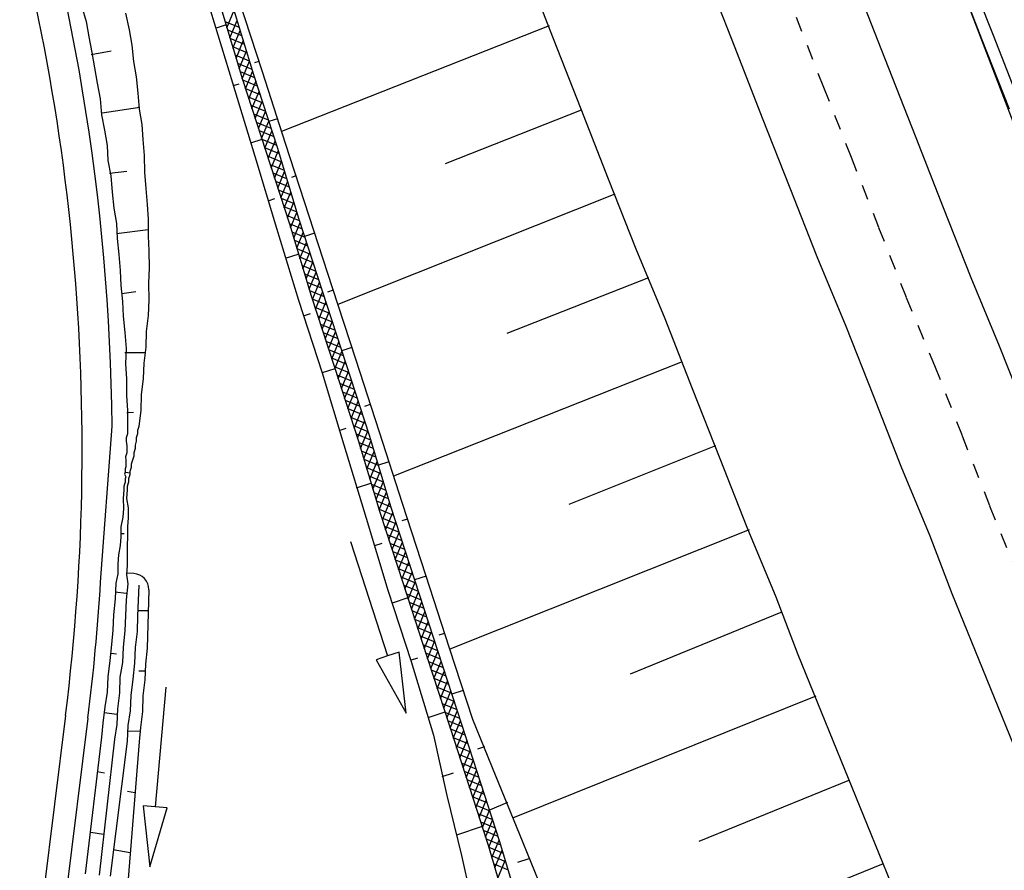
# Model space of a CAD drawing. Extents: x 447882 to 448688, y 437766 to 439043.
# Tile 52 of 121: x 448197 to 448230, y 438380 to 438409. Entities that reach past the tile are written whole.
import ezdxf

# ---------------------------------------------------------------- set-up
doc = ezdxf.new("R2010")
doc.units = 0
doc.header["$LTSCALE"] = 2
doc.header["$MEASUREMENT"] = 0
doc.linetypes.add('ACAD_ISO10W100W', pattern=[0.5, 0.25, -0.25])
doc.linetypes.add('AUSGEZOGEN', pattern=[0])
doc.layers.get('0').update_dxf_attribs({"linetype": 'AUSGEZOGEN'})
for name, color, linetype in [('211-GRENZL-BAB', 7, 'AUSGEZOGEN'), ('DB-Bahnachse', 7, 'CONTINUOUS'), ('DB-Boeschungen', 15, 'CONTINUOUS'), ('DB-Gleisachsen', 7, 'CONTINUOUS'), ('DB-GRABEN', 15, 'AUSGEZOGEN'), ('DB-Kabelanalagen', 15, 'CONTINUOUS'), ('DB-Wegboeschungen', 15, 'CONTINUOUS'), ('DB-Wege', 15, 'CONTINUOUS'), ('FBRTOP', 250, 'AUSGEZOGEN'), ('PFEILTOP', 200, 'AUSGEZOGEN'), ('SCHLITZRINNE', 200, 'AUSGEZOGEN')]:
    doc.layers.add(name, color=color, linetype=linetype)

# ---------------------------------------------------------------- blocks, each defined once
blk = doc.blocks.new('*X270')
at = {"color": 0, "linetype": 'ByBlock'}
for p, q in [((-160888, -214904), (-161333, -214459)), ((-161107, -214882), (-160742, -214518)), ((-160534, -214940), (-160980, -214494)), ((-160818, -214911), (-160453, -214547)), ((-160180, -214975), (-160626, -214530)), ((-160529, -214940), (-160164, -214576)), ((-159826, -215011), (-160272, -214565)), ((-160239, -214969), (-159875, -214605)), ((-159950, -214998), (-159586, -214634)), ((-159473, -215046), (-159918, -214601)), ((-159661, -215028), (-159297, -214663)), ((-159119, -215082), (-159565, -214636)), ((-159372, -215057), (-159006, -214690)), ((-158772, -215110), (-159211, -214672)), ((-159082, -215085), (-158711, -214714)), ((-158427, -215138), (-158863, -214702)), ((-158788, -215109), (-158416, -214738)), ((-158081, -215166), (-158517, -214729)), ((-158493, -215133), (-158122, -214761)), ((-158199, -215156), (-157827, -214785)), ((-157735, -215194), (-158171, -214757)), ((-157904, -215180), (-157533, -214808)), ((-157389, -215221), (-157825, -214785)), ((-157610, -215204), (-157238, -214832)), ((-157043, -215249), (-157479, -214813)), ((-157315, -215227), (-156944, -214856)), ((-156697, -215277), (-157133, -214841)), ((-157021, -215251), (-156649, -214879)), ((-156351, -215305), (-156787, -214868)), ((-156726, -215275), (-156359, -214907)), ((-156005, -215332), (-156438, -214899)), ((-156432, -215298), (-156069, -214936)), ((-156137, -215322), (-155780, -214965)), ((-155659, -215360), (-156084, -214935)), ((-155842, -215345), (-155491, -214994)), ((-155313, -215388), (-155731, -214970)), ((-155548, -215369), (-155202, -215023)), ((-154967, -215416), (-155377, -215006)), ((-155253, -215393), (-154913, -215052)), ((-154621, -215444), (-155023, -215041)), ((-154959, -215416), (-154624, -215081)), ((-154275, -215471), (-154669, -215077)), ((-154664, -215440), (-154335, -215110)), ((-154370, -215464), (-154045, -215139)), ((-153926, -215502), (-154316, -215112)), ((-154075, -215487), (-153750, -215162)), ((-153572, -215538), (-153965, -215145)), ((-153786, -215516), (-153456, -215186)), ((-153218, -215573), (-153619, -215173)), ((-153497, -215545), (-153161, -215210)), ((-152865, -215609), (-153273, -215201)), ((-153207, -215574), (-152866, -215233)), ((-152511, -215644), (-152927, -215228)), ((-152918, -215603), (-152572, -215257)), ((-152629, -215632), (-152277, -215281)), ((-152157, -215680), (-152581, -215256)), ((-152340, -215661), (-151983, -215304)), ((-151803, -215715), (-152235, -215284)), ((-152051, -215690), (-151688, -215328)), ((-151452, -215748), (-151889, -215312)), ((-151762, -215719), (-151394, -215351)), ((-151107, -215776), (-151543, -215340)), ((-151471, -215747), (-151099, -215375)), ((-150761, -215804), (-151197, -215367)), ((-151176, -215770), (-150805, -215399)), ((-150881, -215794), (-150510, -215422)), ((-150415, -215831), (-150851, -215395)), ((-150587, -215818), (-150215, -215446)), ((-150069, -215859), (-150505, -215423)), ((-149723, -215887), (-150159, -215451)), ((-150292, -215841), (-149921, -215470)), ((-149998, -215865), (-149626, -215493)), ((-149377, -215915), (-149813, -215478)), ((-149703, -215888), (-149332, -215517)), ((-149031, -215942), (-149467, -215506)), ((-149409, -215912), (-149037, -215541)), ((-148685, -215970), (-149121, -215534)), ((-149114, -215936), (-148743, -215564)), ((-148820, -215959), (-148448, -215588)), ((-148339, -215998), (-148775, -215562)), ((-148525, -215983), (-148154, -215612)), ((-147993, -216026), (-148429, -215589)), ((-148231, -216007), (-147859, -215635)), ((-147647, -216054), (-148083, -215617)), ((-147936, -216030), (-147565, -215659)), ((-147301, -216081), (-147737, -215645)), ((-147641, -216054), (-147270, -215683)), ((-146955, -216109), (-147391, -215673)), ((-147347, -216078), (-146975, -215706)), ((-147052, -216101), (-146681, -215730)), ((-146609, -216137), (-147045, -215701)), ((-146758, -216125), (-146389, -215757)), ((-146257, -216171), (-146699, -215728)), ((-146465, -216150), (-146100, -215786)), ((-145903, -216206), (-146349, -215761)), ((-146175, -216179), (-145811, -215815)), ((-145549, -216242), (-145995, -215796)), ((-145886, -216208), (-145522, -215844)), ((-145195, -216278), (-145641, -215832)), ((-145597, -216237), (-145233, -215873)), ((-145308, -216266), (-144944, -215902)), ((-144842, -216313), (-145287, -215867)), ((-145019, -216295), (-144655, -215931)), ((-144488, -216349), (-144934, -215903)), ((-144730, -216324), (-144365, -215960)), ((-144134, -216384), (-144580, -215938)), ((-144441, -216353), (-144076, -215989)), ((-143787, -216414), (-144226, -215974)), ((-144151, -216382), (-143782, -216013)), ((-143441, -216441), (-143877, -216005)), ((-143859, -216408), (-143487, -216036)), ((-143564, -216432), (-143193, -216060)), ((-143095, -216469), (-143531, -216033)), ((-143270, -216455), (-142898, -216084)), ((-142749, -216497), (-143185, -216061)), ((-142975, -216479), (-142604, -216107)), ((-142403, -216525), (-142839, -216088)), ((-142057, -216553), (-142493, -216116)), ((-142681, -216502), (-142309, -216131)), ((-142386, -216526), (-142014, -216155)), ((-141711, -216580), (-142147, -216144)), ((-142091, -216550), (-141720, -216178)), ((-141365, -216608), (-141801, -216172)), ((-141797, -216573), (-141425, -216202)), ((-141502, -216597), (-141131, -216226)), ((-141019, -216636), (-141455, -216200)), ((-141208, -216621), (-140836, -216249)), ((-140673, -216664), (-141109, -216227)), ((-140913, -216644), (-140542, -216273)), ((-140327, -216691), (-140763, -216255)), ((-140619, -216668), (-140247, -216297)), ((-139981, -216719), (-140417, -216283)), ((-140324, -216692), (-139953, -216320)), ((-139635, -216747), (-140071, -216311)), ((-140030, -216715), (-139658, -216344)), ((-139735, -216739), (-139364, -216367)), ((-139289, -216775), (-139725, -216338)), ((-139440, -216763), (-139069, -216391)), ((-138943, -216803), (-139379, -216366)), ((-139146, -216786), (-138774, -216415)), ((-138597, -216830), (-139033, -216394)), ((-138851, -216810), (-138480, -216438)), ((-138251, -216858), (-138687, -216422)), ((-137905, -216886), (-138341, -216450)), ((-138557, -216834), (-138185, -216462)), ((-138262, -216857), (-137891, -216486)), ((-137559, -216914), (-137995, -216477)), ((-137968, -216881), (-137596, -216509)), ((-137673, -216904), (-137302, -216533)), ((-137213, -216941), (-137649, -216505)), ((-137379, -216928), (-137007, -216557)), ((-136867, -216969), (-137303, -216533)), ((-137084, -216952), (-136713, -216580)), ((-136521, -216997), (-136957, -216561)), ((-136789, -216975), (-136418, -216604)), ((-136175, -217025), (-136611, -216588)), ((-136495, -216999), (-136123, -216628)), ((-135829, -217052), (-136265, -216616)), ((-136200, -217023), (-135829, -216651)), ((-135483, -217080), (-135919, -216644)), ((-135906, -217046), (-135534, -216675)), ((-135611, -217070), (-135240, -216699)), ((-135137, -217108), (-135574, -216672)), ((-135317, -217094), (-134945, -216722)), ((-134791, -217136), (-135228, -216700)), ((-135022, -217117), (-134651, -216746)), ((-134445, -217164), (-134882, -216727)), ((-134728, -217141), (-134356, -216769)), ((-134099, -217191), (-134536, -216755)), ((-134433, -217165), (-134062, -216793)), ((-133753, -217219), (-134190, -216783)), ((-134139, -217188), (-133767, -216817)), ((-133407, -217247), (-133844, -216811)), ((-133844, -217212), (-133473, -216840)), ((-133549, -217236), (-133178, -216864)), ((-133061, -217275), (-133498, -216838)), ((-133255, -217259), (-132883, -216888)), ((-132715, -217302), (-133152, -216866)), ((-132960, -217283), (-132589, -216911)), ((-132367, -217332), (-132806, -216894)), ((-132666, -217306), (-132297, -216938)), ((-132012, -217369), (-132460, -216922)), ((-132373, -217332), (-132009, -216968)), ((-131657, -217407), (-132106, -216958)), ((-132085, -217362), (-131721, -216998)), ((-131797, -217392), (-131433, -217028)), ((-131301, -217444), (-131750, -216995))]:
    blk.add_line(p, q, dxfattribs=at)

msp = doc.modelspace()

# ---------------------------------------------------------------- hatches: boundary and pattern name
at = {"layer": 'PFEILTOP'}
h = msp.add_hatch(dxfattribs=at)
h.set_pattern_fill('_USER', color=256, scale=1.5, angle=45, style=0, pattern_type=0)
h.set_pattern_definition([(331.5615, (448173.417, 438603.3522), (0.714322, 1.318994), [])])
edge = h.paths.add_edge_path()
edge.add_line((448171.869, 438608.605), (448175.29, 438596.997))
edge.add_line((448175.29, 438596.997), (448178.58, 438586.042))
edge.add_line((448178.58, 438586.042), (448181.938, 438574.654))
edge.add_line((448181.938, 438574.654), (448181.823, 438569.54))
edge.add_line((448181.823, 438569.54), (448186.54, 438555.869))
edge.add_line((448186.54, 438555.869), (448199.654, 438516.778))
edge.add_line((448199.654, 438516.778), (448214.2, 438477.7))
edge.add_line((448214.2, 438477.7), (448232.14, 438430.591))
edge.add_line((448232.14, 438430.591), (448248.056, 438391.391))
edge.add_line((448171.101, 438608.379), (448171.869, 438608.605))
edge.add_line((448171.101, 438608.379), (448174.524, 438596.769))
edge.add_line((448174.524, 438596.769), (448177.814, 438585.814))
edge.add_line((448177.814, 438585.814), (448181.136, 438574.548))
edge.add_line((448181.136, 438574.548), (448181.062, 438571.298))
h = msp.add_hatch(dxfattribs=at)
h.set_pattern_fill('_USER', color=256, scale=1.5, angle=45, style=0, pattern_type=0)
h.set_pattern_definition([(333.5461, (448188.4438, 438550.1932), (0.668216, 1.34294), [])])
edge = h.paths.add_edge_path()
edge.add_line((448171.869, 438608.605), (448175.29, 438596.997))
edge.add_line((448175.29, 438596.997), (448178.58, 438586.042))
edge.add_line((448178.58, 438586.042), (448181.938, 438574.654))
edge.add_line((448181.938, 438574.654), (448181.823, 438569.54))
edge.add_line((448181.823, 438569.54), (448186.54, 438555.869))
edge.add_line((448186.54, 438555.869), (448199.654, 438516.778))
edge.add_line((448199.654, 438516.778), (448214.2, 438477.7))
edge.add_line((448214.2, 438477.7), (448232.14, 438430.591))
edge.add_line((448232.14, 438430.591), (448248.056, 438391.391))
edge.add_line((448181.053, 438569.316), (448185.782, 438555.611))
edge.add_line((448185.782, 438555.611), (448198.9, 438516.512))
edge.add_line((448198.9, 438516.512), (448213.452, 438477.418))
edge.add_line((448213.452, 438477.418), (448231.396, 438430.299))
edge.add_line((448231.396, 438430.299), (448247.314, 438391.091))
at = {"layer": 'SCHLITZRINNE'}
h = msp.add_hatch(dxfattribs=at)
h.set_pattern_fill('_USER', color=256, scale=1.5, angle=45, style=0, pattern_type=0)
h.set_pattern_definition([(324.8574, (448134.7023, 438851.6164), (0.86342, 1.226583), [])])
edge = h.paths.add_edge_path()
edge.add_line((448125.443, 438906.454), (448125.936, 438906.533))
edge.add_line((448125.936, 438906.533), (448126.04, 438905.88))
edge.add_arc((261507.524, 409202.339), 188967.645, 9.03995391, 9.04374407, ccw=False)
edge.add_line((448128.005, 438893.535), (448131.933, 438868.846))
edge.add_line((448131.933, 438868.846), (448133.254, 438860.539))
edge.add_arc((449371.197, 439057.494), 1253.513, 189.039943, 189.277818)
edge.add_arc((454072.816, 439825.545), 6017.453, 189.2778182, 189.3863877)
edge.add_arc((449284.377, 439033.993), 1164.031, 189.386388, 189.87641)
edge.add_arc((450764.431, 439291.676), 2666.349, 189.87641, 190.200181)
edge.add_arc((449881.193, 439132.753), 1768.927, 190.200181, 190.588964)
edge.add_arc((450188.848, 439190.268), 2081.912, 190.588964, 190.947332)
edge.add_arc((450096.336, 439172.374), 1987.685, 190.947332, 191.307685)
edge.add_arc((450103.529, 439173.812), 1995.02, 191.307685, 191.667375)
edge.add_arc((450113.912, 439175.956), 2005.623, 191.667375, 192.024165)
edge.add_arc((450128.354, 439179.032), 2020.389, 192.024165, 192.37965)
edge.add_arc((450121.636, 439177.558), 2013.511, 192.37965, 192.73712)
edge.add_arc((450090.705, 439170.566), 1981.8, 192.73712, 193.097438)
edge.add_arc((450089.716, 439170.336), 1980.784, 193.097438, 193.45758)
edge.add_arc((450128.145, 439179.532), 2020.298, 193.45758, 193.814181)
edge.add_arc((450131.046, 439180.245), 2023.285, 193.814181, 194.170205)
edge.add_arc((450093.866, 439170.858), 1984.938, 194.170205, 194.529652)
edge.add_arc((450094.254, 439170.958), 1985.339, 194.529652, 194.889491)
edge.add_arc((450121.506, 439178.204), 2013.538, 194.889491, 195.246802)
edge.add_arc((450124.649, 439179.061), 2016.795, 195.246802, 195.602873)
edge.add_arc((450111.382, 439175.356), 2003.021, 195.602873, 195.960167)
edge.add_arc((450101.557, 439172.546), 1992.802, 195.960167, 196.3197)
edge.add_arc((450106.363, 439173.953), 1997.81, 196.3197, 196.678782)
edge.add_arc((450107.837, 439174.395), 1999.349, 196.678782, 197.03752)
edge.add_arc((450104.436, 439173.352), 1995.791, 197.03752, 197.396578)
edge.add_arc((450113.998, 439176.348), 2005.812, 197.396578, 197.753665)
edge.add_arc((450121.006, 439178.592), 2013.17, 197.753665, 198.110098)
edge.add_arc((450117.03, 439177.292), 2008.988, 198.110098, 198.467563)
edge.add_arc((450103.872, 439172.898), 1995.115, 198.467563, 198.826268)
edge.add_arc((450099.455, 439171.391), 1990.448, 198.826268, 199.185784)
edge.add_arc((450113.542, 439176.293), 2005.364, 199.185784, 199.54396)
edge.add_arc((450116.79, 439177.446), 2008.81, 199.54396, 199.90126)
edge.add_arc((450108.06, 439174.286), 1999.526, 199.90126, 200.259389)
edge.add_arc((450108.407, 439174.414), 1999.896, 200.259389, 200.617742)
edge.add_arc((450110.76, 439175.299), 2002.409, 200.617742, 200.975871)
edge.add_arc((450111.887, 439175.731), 2003.616, 200.975871, 201.333691)
edge.add_arc((450111.742, 439175.674), 2003.46, 201.333691, 201.691524)
edge.add_arc((450110.583, 439175.213), 2002.213, 201.691524, 202.04953)
edge.add_arc((450111.609, 439175.629), 2003.32, 202.04953, 202.407437)
edge.add_arc((450109.603, 439174.802), 2001.151, 202.407437, 202.765839)
edge.add_arc((450106.414, 439173.464), 1997.693, 202.765839, 203.100071)
edge.add_line((448125.443, 438906.454), (448125.547, 438905.801))
edge.add_arc((261507.369, 409202.315), 188967.302, 9.03995391, 9.04374407, ccw=False)
edge.add_line((448127.511, 438893.456), (448131.439, 438868.767))
edge.add_line((448131.439, 438868.767), (448132.715, 438860.746))
h = msp.add_hatch(dxfattribs=at)
h.set_pattern_fill('_USER', color=256, scale=1.5, angle=45, style=0, pattern_type=0)
h.set_pattern_definition([(326.72764, (448148.0771, 438778.445), (0.822929, 1.254108), [])])
edge = h.paths.add_edge_path()
edge.add_line((448125.936, 438906.533), (448126.04, 438905.88))
edge.add_arc((261507.524, 409202.339), 188967.645, 9.03995391, 9.04374407, ccw=False)
edge.add_line((448128.005, 438893.535), (448131.933, 438868.846))
edge.add_line((448131.933, 438868.846), (448133.254, 438860.539))
edge.add_arc((449371.197, 439057.494), 1253.513, 189.039943, 189.277818)
edge.add_arc((454072.816, 439825.545), 6017.453, 189.2778182, 189.3863877)
edge.add_arc((449284.377, 439033.993), 1164.031, 189.386388, 189.87641)
edge.add_arc((450764.431, 439291.676), 2666.349, 189.87641, 190.200181)
edge.add_arc((449881.193, 439132.753), 1768.927, 190.200181, 190.588964)
edge.add_arc((450188.848, 439190.268), 2081.912, 190.588964, 190.947332)
edge.add_arc((450096.336, 439172.374), 1987.685, 190.947332, 191.307685)
edge.add_arc((450103.529, 439173.812), 1995.02, 191.307685, 191.667375)
edge.add_arc((450113.912, 439175.956), 2005.623, 191.667375, 192.024165)
edge.add_arc((450128.354, 439179.032), 2020.389, 192.024165, 192.37965)
edge.add_arc((450121.636, 439177.558), 2013.511, 192.37965, 192.73712)
edge.add_arc((450090.705, 439170.566), 1981.8, 192.73712, 193.097438)
edge.add_arc((450089.716, 439170.336), 1980.784, 193.097438, 193.45758)
edge.add_arc((450128.145, 439179.532), 2020.298, 193.45758, 193.814181)
edge.add_arc((450131.046, 439180.245), 2023.285, 193.814181, 194.170205)
edge.add_arc((450093.866, 439170.858), 1984.938, 194.170205, 194.529652)
edge.add_arc((450094.254, 439170.958), 1985.339, 194.529652, 194.889491)
edge.add_arc((450121.506, 439178.204), 2013.538, 194.889491, 195.246802)
edge.add_arc((450124.649, 439179.061), 2016.795, 195.246802, 195.602873)
edge.add_arc((450111.382, 439175.356), 2003.021, 195.602873, 195.960167)
edge.add_arc((450101.557, 439172.546), 1992.802, 195.960167, 196.3197)
edge.add_arc((450106.363, 439173.953), 1997.81, 196.3197, 196.678782)
edge.add_arc((450107.837, 439174.395), 1999.349, 196.678782, 197.03752)
edge.add_arc((450104.436, 439173.352), 1995.791, 197.03752, 197.396578)
edge.add_arc((450113.998, 439176.348), 2005.812, 197.396578, 197.753665)
edge.add_arc((450121.006, 439178.592), 2013.17, 197.753665, 198.110098)
edge.add_arc((450117.03, 439177.292), 2008.988, 198.110098, 198.467563)
edge.add_arc((450103.872, 439172.898), 1995.115, 198.467563, 198.826268)
edge.add_arc((450099.455, 439171.391), 1990.448, 198.826268, 199.185784)
edge.add_arc((450113.542, 439176.293), 2005.364, 199.185784, 199.54396)
edge.add_arc((450116.79, 439177.446), 2008.81, 199.54396, 199.90126)
edge.add_arc((450108.06, 439174.286), 1999.526, 199.90126, 200.259389)
edge.add_arc((450108.407, 439174.414), 1999.896, 200.259389, 200.617742)
edge.add_arc((450110.76, 439175.299), 2002.409, 200.617742, 200.975871)
edge.add_arc((450111.887, 439175.731), 2003.616, 200.975871, 201.333691)
edge.add_arc((450111.742, 439175.674), 2003.46, 201.333691, 201.691524)
edge.add_arc((450110.583, 439175.213), 2002.213, 201.691524, 202.04953)
edge.add_arc((450111.609, 439175.629), 2003.32, 202.04953, 202.407437)
edge.add_arc((450109.603, 439174.802), 2001.151, 202.407437, 202.765839)
edge.add_arc((450106.414, 439173.464), 1997.693, 202.765839, 203.100071)
edge.add_arc((450188.848, 439190.268), 2082.412, 190.799627, 190.947332)
edge.add_arc((450096.336, 439172.374), 1988.185, 190.947332, 191.307685)
edge.add_arc((450103.529, 439173.812), 1995.52, 191.307685, 191.667375)
edge.add_arc((450113.912, 439175.956), 2006.123, 191.667375, 192.024165)
edge.add_arc((450128.354, 439179.032), 2020.889, 192.024165, 192.37965)
edge.add_arc((450121.636, 439177.558), 2014.011, 192.37965, 192.469296)
h = msp.add_hatch(dxfattribs=at)
h.set_pattern_fill('_USER', color=256, scale=1.5, angle=45, style=0, pattern_type=0)
h.set_pattern_definition([(328.16104, (448159.8269, 438724.2048), (0.7913003, 1.274301), [])])
edge = h.paths.add_edge_path()
edge.add_line((448125.936, 438906.533), (448126.04, 438905.88))
edge.add_arc((261507.524, 409202.339), 188967.645, 9.03995391, 9.04374407, ccw=False)
edge.add_line((448128.005, 438893.535), (448131.933, 438868.846))
edge.add_line((448131.933, 438868.846), (448133.254, 438860.539))
edge.add_arc((449371.197, 439057.494), 1253.513, 189.039943, 189.277818)
edge.add_arc((454072.816, 439825.545), 6017.453, 189.2778182, 189.3863877)
edge.add_arc((449284.377, 439033.993), 1164.031, 189.386388, 189.87641)
edge.add_arc((450764.431, 439291.676), 2666.349, 189.87641, 190.200181)
edge.add_arc((449881.193, 439132.753), 1768.927, 190.200181, 190.588964)
edge.add_arc((450188.848, 439190.268), 2081.912, 190.588964, 190.947332)
edge.add_arc((450096.336, 439172.374), 1987.685, 190.947332, 191.307685)
edge.add_arc((450103.529, 439173.812), 1995.02, 191.307685, 191.667375)
edge.add_arc((450113.912, 439175.956), 2005.623, 191.667375, 192.024165)
edge.add_arc((450128.354, 439179.032), 2020.389, 192.024165, 192.37965)
edge.add_arc((450121.636, 439177.558), 2013.511, 192.37965, 192.73712)
edge.add_arc((450090.705, 439170.566), 1981.8, 192.73712, 193.097438)
edge.add_arc((450089.716, 439170.336), 1980.784, 193.097438, 193.45758)
edge.add_arc((450128.145, 439179.532), 2020.298, 193.45758, 193.814181)
edge.add_arc((450131.046, 439180.245), 2023.285, 193.814181, 194.170205)
edge.add_arc((450093.866, 439170.858), 1984.938, 194.170205, 194.529652)
edge.add_arc((450094.254, 439170.958), 1985.339, 194.529652, 194.889491)
edge.add_arc((450121.506, 439178.204), 2013.538, 194.889491, 195.246802)
edge.add_arc((450124.649, 439179.061), 2016.795, 195.246802, 195.602873)
edge.add_arc((450111.382, 439175.356), 2003.021, 195.602873, 195.960167)
edge.add_arc((450101.557, 439172.546), 1992.802, 195.960167, 196.3197)
edge.add_arc((450106.363, 439173.953), 1997.81, 196.3197, 196.678782)
edge.add_arc((450107.837, 439174.395), 1999.349, 196.678782, 197.03752)
edge.add_arc((450104.436, 439173.352), 1995.791, 197.03752, 197.396578)
edge.add_arc((450113.998, 439176.348), 2005.812, 197.396578, 197.753665)
edge.add_arc((450121.006, 439178.592), 2013.17, 197.753665, 198.110098)
edge.add_arc((450117.03, 439177.292), 2008.988, 198.110098, 198.467563)
edge.add_arc((450103.872, 439172.898), 1995.115, 198.467563, 198.826268)
edge.add_arc((450099.455, 439171.391), 1990.448, 198.826268, 199.185784)
edge.add_arc((450113.542, 439176.293), 2005.364, 199.185784, 199.54396)
edge.add_arc((450116.79, 439177.446), 2008.81, 199.54396, 199.90126)
edge.add_arc((450108.06, 439174.286), 1999.526, 199.90126, 200.259389)
edge.add_arc((450108.407, 439174.414), 1999.896, 200.259389, 200.617742)
edge.add_arc((450110.76, 439175.299), 2002.409, 200.617742, 200.975871)
edge.add_arc((450111.887, 439175.731), 2003.616, 200.975871, 201.333691)
edge.add_arc((450111.742, 439175.674), 2003.46, 201.333691, 201.691524)
edge.add_arc((450110.583, 439175.213), 2002.213, 201.691524, 202.04953)
edge.add_arc((450111.609, 439175.629), 2003.32, 202.04953, 202.407437)
edge.add_arc((450109.603, 439174.802), 2001.151, 202.407437, 202.765839)
edge.add_arc((450106.414, 439173.464), 1997.693, 202.765839, 203.100071)
edge.add_arc((450121.636, 439177.558), 2014.011, 192.51205, 192.73712)
edge.add_arc((450090.705, 439170.566), 1982.3, 192.73712, 193.097438)
edge.add_arc((450089.716, 439170.336), 1981.284, 193.097438, 193.45758)
edge.add_arc((450128.145, 439179.532), 2020.798, 193.45758, 193.814181)
edge.add_arc((450131.046, 439180.245), 2023.785, 193.814181, 194.170205)
edge.add_arc((450093.866, 439170.858), 1985.438, 194.170205, 194.185146)
h = msp.add_hatch(dxfattribs=at)
h.set_pattern_fill('_USER', color=256, scale=1.5, angle=45, style=0, pattern_type=0)
h.set_pattern_definition([(334.92026, (448224.608, 438502.9346), (0.635819, 1.358578), [])])
edge = h.paths.add_edge_path()
edge.add_line((448125.936, 438906.533), (448126.04, 438905.88))
edge.add_arc((261507.524, 409202.339), 188967.645, 9.03995391, 9.04374407, ccw=False)
edge.add_line((448128.005, 438893.535), (448131.933, 438868.846))
edge.add_line((448131.933, 438868.846), (448133.254, 438860.539))
edge.add_arc((449371.197, 439057.494), 1253.513, 189.039943, 189.277818)
edge.add_arc((454072.816, 439825.545), 6017.453, 189.2778182, 189.3863877)
edge.add_arc((449284.377, 439033.993), 1164.031, 189.386388, 189.87641)
edge.add_arc((450764.431, 439291.676), 2666.349, 189.87641, 190.200181)
edge.add_arc((449881.193, 439132.753), 1768.927, 190.200181, 190.588964)
edge.add_arc((450188.848, 439190.268), 2081.912, 190.588964, 190.947332)
edge.add_arc((450096.336, 439172.374), 1987.685, 190.947332, 191.307685)
edge.add_arc((450103.529, 439173.812), 1995.02, 191.307685, 191.667375)
edge.add_arc((450113.912, 439175.956), 2005.623, 191.667375, 192.024165)
edge.add_arc((450128.354, 439179.032), 2020.389, 192.024165, 192.37965)
edge.add_arc((450121.636, 439177.558), 2013.511, 192.37965, 192.73712)
edge.add_arc((450090.705, 439170.566), 1981.8, 192.73712, 193.097438)
edge.add_arc((450089.716, 439170.336), 1980.784, 193.097438, 193.45758)
edge.add_arc((450128.145, 439179.532), 2020.298, 193.45758, 193.814181)
edge.add_arc((450131.046, 439180.245), 2023.285, 193.814181, 194.170205)
edge.add_arc((450093.866, 439170.858), 1984.938, 194.170205, 194.529652)
edge.add_arc((450094.254, 439170.958), 1985.339, 194.529652, 194.889491)
edge.add_arc((450121.506, 439178.204), 2013.538, 194.889491, 195.246802)
edge.add_arc((450124.649, 439179.061), 2016.795, 195.246802, 195.602873)
edge.add_arc((450111.382, 439175.356), 2003.021, 195.602873, 195.960167)
edge.add_arc((450101.557, 439172.546), 1992.802, 195.960167, 196.3197)
edge.add_arc((450106.363, 439173.953), 1997.81, 196.3197, 196.678782)
edge.add_arc((450107.837, 439174.395), 1999.349, 196.678782, 197.03752)
edge.add_arc((450104.436, 439173.352), 1995.791, 197.03752, 197.396578)
edge.add_arc((450113.998, 439176.348), 2005.812, 197.396578, 197.753665)
edge.add_arc((450121.006, 439178.592), 2013.17, 197.753665, 198.110098)
edge.add_arc((450117.03, 439177.292), 2008.988, 198.110098, 198.467563)
edge.add_arc((450103.872, 439172.898), 1995.115, 198.467563, 198.826268)
edge.add_arc((450099.455, 439171.391), 1990.448, 198.826268, 199.185784)
edge.add_arc((450113.542, 439176.293), 2005.364, 199.185784, 199.54396)
edge.add_arc((450116.79, 439177.446), 2008.81, 199.54396, 199.90126)
edge.add_arc((450108.06, 439174.286), 1999.526, 199.90126, 200.259389)
edge.add_arc((450108.407, 439174.414), 1999.896, 200.259389, 200.617742)
edge.add_arc((450110.76, 439175.299), 2002.409, 200.617742, 200.975871)
edge.add_arc((450111.887, 439175.731), 2003.616, 200.975871, 201.333691)
edge.add_arc((450111.742, 439175.674), 2003.46, 201.333691, 201.691524)
edge.add_arc((450110.583, 439175.213), 2002.213, 201.691524, 202.04953)
edge.add_arc((450111.609, 439175.629), 2003.32, 202.04953, 202.407437)
edge.add_arc((450109.603, 439174.802), 2001.151, 202.407437, 202.765839)
edge.add_arc((450106.414, 439173.464), 1997.693, 202.765839, 203.100071)
edge.add_arc((450113.542, 439176.293), 2005.864, 199.384527, 199.54396)
edge.add_arc((450116.79, 439177.446), 2009.31, 199.54396, 199.90126)
edge.add_arc((450108.06, 439174.286), 2000.026, 199.90126, 200.259389)
edge.add_arc((450108.407, 439174.414), 2000.396, 200.259389, 200.617742)
edge.add_arc((450110.76, 439175.299), 2002.909, 200.617742, 200.975871)
edge.add_arc((450111.887, 439175.731), 2004.116, 200.975871, 201.063002)
h = msp.add_hatch(dxfattribs=at)
h.set_pattern_fill('_USER', color=256, scale=1.5, angle=45, style=0, pattern_type=0)
h.set_pattern_definition([(337.95664, (448265.5285, 438397.6318), (0.5629623, 1.39035), [])])
edge = h.paths.add_edge_path()
edge.add_line((448125.936, 438906.533), (448126.04, 438905.88))
edge.add_arc((261507.524, 409202.339), 188967.645, 9.03995391, 9.04374407, ccw=False)
edge.add_line((448128.005, 438893.535), (448131.933, 438868.846))
edge.add_line((448131.933, 438868.846), (448133.254, 438860.539))
edge.add_arc((449371.197, 439057.494), 1253.513, 189.039943, 189.277818)
edge.add_arc((454072.816, 439825.545), 6017.453, 189.2778182, 189.3863877)
edge.add_arc((449284.377, 439033.993), 1164.031, 189.386388, 189.87641)
edge.add_arc((450764.431, 439291.676), 2666.349, 189.87641, 190.200181)
edge.add_arc((449881.193, 439132.753), 1768.927, 190.200181, 190.588964)
edge.add_arc((450188.848, 439190.268), 2081.912, 190.588964, 190.947332)
edge.add_arc((450096.336, 439172.374), 1987.685, 190.947332, 191.307685)
edge.add_arc((450103.529, 439173.812), 1995.02, 191.307685, 191.667375)
edge.add_arc((450113.912, 439175.956), 2005.623, 191.667375, 192.024165)
edge.add_arc((450128.354, 439179.032), 2020.389, 192.024165, 192.37965)
edge.add_arc((450121.636, 439177.558), 2013.511, 192.37965, 192.73712)
edge.add_arc((450090.705, 439170.566), 1981.8, 192.73712, 193.097438)
edge.add_arc((450089.716, 439170.336), 1980.784, 193.097438, 193.45758)
edge.add_arc((450128.145, 439179.532), 2020.298, 193.45758, 193.814181)
edge.add_arc((450131.046, 439180.245), 2023.285, 193.814181, 194.170205)
edge.add_arc((450093.866, 439170.858), 1984.938, 194.170205, 194.529652)
edge.add_arc((450094.254, 439170.958), 1985.339, 194.529652, 194.889491)
edge.add_arc((450121.506, 439178.204), 2013.538, 194.889491, 195.246802)
edge.add_arc((450124.649, 439179.061), 2016.795, 195.246802, 195.602873)
edge.add_arc((450111.382, 439175.356), 2003.021, 195.602873, 195.960167)
edge.add_arc((450101.557, 439172.546), 1992.802, 195.960167, 196.3197)
edge.add_arc((450106.363, 439173.953), 1997.81, 196.3197, 196.678782)
edge.add_arc((450107.837, 439174.395), 1999.349, 196.678782, 197.03752)
edge.add_arc((450104.436, 439173.352), 1995.791, 197.03752, 197.396578)
edge.add_arc((450113.998, 439176.348), 2005.812, 197.396578, 197.753665)
edge.add_arc((450121.006, 439178.592), 2013.17, 197.753665, 198.110098)
edge.add_arc((450117.03, 439177.292), 2008.988, 198.110098, 198.467563)
edge.add_arc((450103.872, 439172.898), 1995.115, 198.467563, 198.826268)
edge.add_arc((450099.455, 439171.391), 1990.448, 198.826268, 199.185784)
edge.add_arc((450113.542, 439176.293), 2005.364, 199.185784, 199.54396)
edge.add_arc((450116.79, 439177.446), 2008.81, 199.54396, 199.90126)
edge.add_arc((450108.06, 439174.286), 1999.526, 199.90126, 200.259389)
edge.add_arc((450108.407, 439174.414), 1999.896, 200.259389, 200.617742)
edge.add_arc((450110.76, 439175.299), 2002.409, 200.617742, 200.975871)
edge.add_arc((450111.887, 439175.731), 2003.616, 200.975871, 201.333691)
edge.add_arc((450111.742, 439175.674), 2003.46, 201.333691, 201.691524)
edge.add_arc((450110.583, 439175.213), 2002.213, 201.691524, 202.04953)
edge.add_arc((450111.609, 439175.629), 2003.32, 202.04953, 202.407437)
edge.add_arc((450109.603, 439174.802), 2001.151, 202.407437, 202.765839)
edge.add_arc((450106.414, 439173.464), 1997.693, 202.765839, 203.100071)
edge.add_arc((450106.414, 439173.464), 1998.193, 202.821848, 203.100071)
edge.add_line((448268.435, 438389.496), (448268.895, 438389.693))

# ---------------------------------------------------------------- linework, layer by layer
at = {"layer": '211-GRENZL-BAB', "flags": 128}
msp.add_lwpolyline([(448226.348, 438415.879), (448242.451, 438373.86)], dxfattribs=at)
at = {"layer": 'DB-Bahnachse', "linetype": 'ACAD_ISO10W100W'}
for p, q in [((448223.223, 438408.674), (448224.138, 438406.342)), ((448224.138, 438406.342), (448225.053, 438404.011)), ((448225.053, 438404.011), (448225.968, 438401.68)), ((448225.968, 438401.68), (448226.883, 438399.348)), ((448226.883, 438399.348), (448227.83, 438397.08)), ((448227.83, 438397.08), (448228.746, 438394.749)), ((448228.746, 438394.749), (448229.661, 438392.417)), ((448229.661, 438392.417), (448230.437, 438390.514))]:
    msp.add_line(p, q, dxfattribs=at)
at = {"layer": 'DB-Boeschungen', "linetype": 'Continuous'}
for p, q in [((448214.234, 438410.288), (448215.149, 438407.957)), ((448204.088, 438408.99), (448204.813, 438406.597)), ((448204.453, 438409.161), (448205.178, 438406.768)), ((448204.691, 438409.239), (448205.464, 438406.861)), ((448204.691, 438409.239), (448205.464, 438406.861)), ((448203.755, 438408.882), (448204.48, 438406.489)), ((448204.274, 438408.42), (448203.941, 438408.311)), ((448215.01, 438408.385), (448206.112, 438404.864)), ((448215.149, 438407.957), (448216.064, 438405.626)), ((448205.355, 438407.194), (448205.213, 438407.147)), ((448205.178, 438406.768), (448205.966, 438404.343)), ((448205.464, 438406.861), (448206.236, 438404.483)), ((448205.464, 438406.861), (448206.236, 438404.483)), ((448204.48, 438406.489), (448205.221, 438404.048)), ((448204.511, 438406.394), (448204.701, 438406.456)), ((448204.813, 438406.597), (448205.586, 438404.219)), ((448216.079, 438405.578), (448211.559, 438403.794)), ((448216.064, 438405.626), (448216.979, 438403.295)), ((448205.973, 438405.292), (448205.688, 438405.199)), ((448205.462, 438404.6), (448205.082, 438404.476)), ((448206.236, 438404.483), (448207.024, 438402.058)), ((448206.236, 438404.483), (448207.024, 438402.058)), ((448205.221, 438404.048), (448205.946, 438401.655)), ((448205.586, 438404.219), (448206.374, 438401.794)), ((448205.966, 438404.343), (448206.691, 438401.95)), ((448206.591, 438403.39), (448206.449, 438403.343)), ((448216.979, 438403.295), (448217.894, 438400.963)), ((448217.197, 438402.787), (448207.982, 438399.11)), ((448205.7, 438402.574), (448205.89, 438402.636)), ((448206.374, 438401.794), (448207.099, 438399.401)), ((448206.691, 438401.95), (448207.464, 438399.572)), ((448207.024, 438402.058), (448207.796, 438399.68)), ((448207.024, 438402.058), (448207.796, 438399.68)), ((448205.946, 438401.655), (448206.671, 438399.262)), ((448207.209, 438401.487), (448206.876, 438401.379)), ((448206.651, 438400.78), (448206.27, 438400.657)), ((448217.894, 438400.963), (448218.857, 438398.647)), ((448218.314, 438399.996), (448213.604, 438398.15)), ((448207.464, 438399.572), (448208.251, 438397.147)), ((448207.827, 438399.585), (448207.637, 438399.523)), ((448207.796, 438399.68), (448208.569, 438397.303)), ((448207.796, 438399.68), (448208.569, 438397.303)), ((448206.671, 438399.262), (448207.458, 438396.837)), ((448207.099, 438399.401), (448207.871, 438397.023)), ((448206.841, 438398.739), (448207.078, 438398.816)), ((448218.857, 438398.647), (448219.772, 438396.316)), ((448208.445, 438397.683), (448208.112, 438397.575)), ((448208.569, 438397.303), (448209.357, 438394.877)), ((448208.569, 438397.303), (448209.357, 438394.877)), ((448219.431, 438397.204), (448209.836, 438393.403)), ((448207.886, 438396.976), (448207.458, 438396.837)), ((448207.871, 438397.023), (448208.659, 438394.598)), ((448208.251, 438397.147), (448209.024, 438394.769)), ((448207.458, 438396.837), (448208.183, 438394.444)), ((448219.772, 438396.316), (448220.687, 438393.985)), ((448209.063, 438395.781), (448208.873, 438395.719)), ((448208.029, 438394.919), (448208.267, 438394.996)), ((448208.659, 438394.598), (448209.384, 438392.205)), ((448209.024, 438394.769), (448209.749, 438392.376)), ((448209.357, 438394.877), (448210.129, 438392.5)), ((448209.357, 438394.877), (448210.129, 438392.5)), ((448208.183, 438394.444), (448208.924, 438392.003)), ((448220.548, 438394.413), (448215.663, 438392.458)), ((448220.687, 438393.985), (448221.587, 438391.701)), ((448209.681, 438393.879), (448209.301, 438393.755)), ((448209.075, 438393.156), (448208.599, 438393.002)), ((448209.749, 438392.376), (448210.537, 438389.951)), ((448210.129, 438392.5), (448210.902, 438390.122)), ((448210.129, 438392.5), (448210.902, 438390.122)), ((448208.924, 438392.003), (448209.649, 438389.61)), ((448209.384, 438392.205), (448210.156, 438389.827)), ((448210.299, 438391.977), (448210.109, 438391.915)), ((448221.665, 438391.621), (448211.705, 438387.649)), ((448221.587, 438391.701), (448222.549, 438389.385)), ((448209.217, 438391.1), (448209.455, 438391.177)), ((448210.917, 438390.075), (448210.537, 438389.951)), ((448210.902, 438390.122), (448211.69, 438387.697)), ((448210.902, 438390.122), (448211.69, 438387.697)), ((448210.156, 438389.827), (448210.944, 438387.402)), ((448210.537, 438389.951), (448211.309, 438387.573)), ((448209.649, 438389.61), (448210.421, 438387.232)), ((448210.311, 438389.352), (448209.788, 438389.182)), ((448222.549, 438389.385), (448223.278, 438387.466)), ((448222.719, 438388.862), (448217.707, 438386.813)), ((448211.535, 438388.172), (448211.345, 438388.111)), ((448211.69, 438387.697), (448212.462, 438385.319)), ((448211.69, 438387.697), (448212.462, 438385.319)), ((448210.406, 438387.28), (448210.643, 438387.357)), ((448210.944, 438387.402), (448211.717, 438385.025)), ((448211.309, 438387.573), (448212.097, 438385.148)), ((448223.278, 438387.466), (448224.054, 438385.563)), ((448210.421, 438387.232), (448211.162, 438384.792)), ((448212.153, 438386.27), (448211.773, 438386.147)), ((448223.884, 438386.086), (448213.797, 438382.02)), ((448211.547, 438385.548), (448210.976, 438385.362)), ((448224.054, 438385.563), (448224.83, 438383.66)), ((448212.097, 438385.148), (448212.731, 438383.198)), ((448212.462, 438385.319), (448213.238, 438383.416)), ((448212.462, 438385.319), (448213.238, 438383.416)), ((448211.162, 438384.792), (448211.605, 438382.78)), ((448211.717, 438385.025), (448212.35, 438383.075)), ((448212.866, 438384.399), (448212.628, 438384.322)), ((448211.451, 438383.414), (448211.832, 438383.537)), ((448224.83, 438383.66), (448225.591, 438381.804)), ((448212.731, 438383.198), (448213.364, 438381.249)), ((448213.238, 438383.416), (448214.014, 438381.513)), ((448213.238, 438383.416), (448214.014, 438381.513)), ((448225.001, 438383.295), (448219.989, 438381.246)), ((448211.605, 438382.78), (448212.096, 438380.784)), ((448212.35, 438383.075), (448212.984, 438381.125)), ((448213.627, 438382.543), (448213.024, 438382.295)), ((448225.591, 438381.804), (448226.367, 438379.901)), ((448212.783, 438381.743), (448211.927, 438381.465)), ((448214.014, 438381.513), (448214.79, 438379.609)), ((448214.014, 438381.513), (448214.79, 438379.609)), ((448213.364, 438381.249), (448213.95, 438379.284)), ((448212.984, 438381.125), (448213.569, 438379.16)), ((448212.096, 438380.784), (448212.554, 438378.725)), ((448214.34, 438380.672), (448213.96, 438380.548)), ((448226.118, 438380.503), (448216.079, 438376.453))]:
    msp.add_line(p, q, dxfattribs=at)
at = {"layer": 'DB-Gleisachsen', "linetype": 'Continuous'}
for p, q in [((448220.271, 438409.989), (448221.187, 438407.658)), ((448225.374, 438409.334), (448226.289, 438407.003)), ((448221.187, 438407.658), (448222.102, 438405.327)), ((448226.289, 438407.003), (448227.204, 438404.671)), ((448222.102, 438405.327), (448223.017, 438402.996)), ((448227.204, 438404.671), (448228.119, 438402.34)), ((448223.017, 438402.996), (448223.917, 438400.712)), ((448228.119, 438402.34), (448229.034, 438400.009)), ((448223.917, 438400.712), (448224.879, 438398.396)), ((448229.034, 438400.009), (448229.981, 438397.74)), ((448224.879, 438398.396), (448225.794, 438396.065)), ((448229.981, 438397.74), (448230.897, 438395.409)), ((448225.794, 438396.065), (448226.709, 438393.733)), ((448226.709, 438393.733), (448227.672, 438391.417)), ((448227.672, 438391.417), (448228.401, 438389.499)), ((448228.401, 438389.499), (448229.177, 438387.595)), ((448229.177, 438387.595), (448229.937, 438385.739)), ((448229.937, 438385.739), (448230.714, 438383.836))]:
    msp.add_line(p, q, dxfattribs=at)
at = {"layer": 'DB-GRABEN', "linetype": 'Continuous'}
for p, q in [((448208.409, 438391.227), (448209.638, 438387.421)), ((448209.638, 438387.421), (448209.258, 438387.298)), ((448210.019, 438387.544), (448209.638, 438387.421)), ((448210.253, 438385.518), (448210.019, 438387.544)), ((448209.258, 438387.298), (448210.253, 438385.518))]:
    msp.add_line(p, q, dxfattribs=at)
at = {"layer": 'DB-Kabelanalagen', "linetype": 'Continuous'}
for p, q in [((448228.481, 438410.288), (448229.396, 438407.956)), ((448228.863, 438410.405), (448229.778, 438408.074)), ((448229.778, 438408.074), (448230.693, 438405.743)), ((448229.396, 438407.956), (448230.311, 438405.625))]:
    msp.add_line(p, q, dxfattribs=at)
at = {"layer": 'DB-Wegboeschungen', "linetype": 'Continuous'}
for p, q in [((448199.473, 438409.019), (448199.611, 438408.528)), ((448200.928, 438408.806), (448201.044, 438408.248)), ((448199.611, 438408.528), (448199.704, 438408.015)), ((448199.704, 438408.015), (448199.798, 438407.501)), ((448201.044, 438408.248), (448201.137, 438407.735)), ((448201.137, 438407.735), (448201.186, 438407.198)), ((448199.776, 438407.434), (448200.446, 438407.551)), ((448199.798, 438407.501), (448199.891, 438406.987)), ((448201.186, 438407.198), (448201.28, 438406.685)), ((448199.891, 438406.987), (448199.984, 438406.474)), ((448201.28, 438406.685), (448201.328, 438406.148)), ((448199.984, 438406.474), (448200.078, 438405.96)), ((448201.328, 438406.148), (448201.377, 438405.612)), ((448200.078, 438405.96), (448200.126, 438405.424)), ((448200.126, 438405.424), (448200.22, 438404.91)), ((448200.148, 438405.491), (448201.399, 438405.679)), ((448201.377, 438405.612), (448201.471, 438405.099)), ((448201.471, 438405.099), (448201.497, 438404.607)), ((448200.22, 438404.91), (448200.313, 438404.397)), ((448200.313, 438404.397), (448200.339, 438403.905)), ((448201.497, 438404.607), (448201.545, 438404.071)), ((448201.545, 438404.071), (448201.55, 438403.512)), ((448200.339, 438403.905), (448200.433, 438403.391)), ((448200.387, 438403.48), (448200.968, 438403.552)), ((448201.55, 438403.512), (448201.598, 438402.975)), ((448200.433, 438403.391), (448200.481, 438402.855)), ((448200.481, 438402.855), (448200.53, 438402.319)), ((448201.598, 438402.975), (448201.647, 438402.439)), ((448201.647, 438402.439), (448201.673, 438401.947)), ((448200.53, 438402.319), (448200.623, 438401.805)), ((448200.623, 438401.805), (448200.65, 438401.313)), ((448201.673, 438401.947), (448201.678, 438401.388)), ((448200.626, 438401.47), (448201.676, 438401.612)), ((448200.65, 438401.313), (448200.698, 438400.777)), ((448201.678, 438401.388), (448201.704, 438400.896)), ((448200.698, 438400.777), (448200.747, 438400.241)), ((448201.704, 438400.896), (448201.708, 438400.337)), ((448200.747, 438400.241), (448200.773, 438399.749)), ((448201.708, 438400.337), (448201.69, 438399.823)), ((448201.69, 438399.823), (448201.694, 438399.264)), ((448200.773, 438399.749), (448200.822, 438399.213)), ((448200.798, 438399.481), (448201.267, 438399.551)), ((448200.822, 438399.213), (448200.848, 438398.721)), ((448201.694, 438399.264), (448201.675, 438398.75)), ((448200.848, 438398.721), (448200.897, 438398.185)), ((448201.675, 438398.75), (448201.612, 438398.212)), ((448200.897, 438398.185), (448200.946, 438397.648)), ((448201.612, 438398.212), (448201.594, 438397.698)), ((448200.902, 438397.514), (448201.573, 438397.519)), ((448200.946, 438397.648), (448200.927, 438397.134)), ((448201.594, 438397.698), (448201.531, 438397.161)), ((448200.927, 438397.134), (448200.953, 438396.642)), ((448201.531, 438397.161), (448201.512, 438396.646)), ((448200.953, 438396.642), (448200.958, 438396.083)), ((448201.512, 438396.646), (448201.449, 438396.109)), ((448200.958, 438396.083), (448200.984, 438395.591)), ((448201.449, 438396.109), (448201.431, 438395.595)), ((448200.984, 438395.591), (448200.988, 438395.032)), ((448201.431, 438395.595), (448201.368, 438395.058)), ((448200.962, 438395.524), (448201.186, 438395.526)), ((448200.988, 438395.032), (448200.989, 438394.921)), ((448200.989, 438394.921), (448200.99, 438394.809)), ((448201.368, 438395.058), (448201.324, 438394.923)), ((448201.324, 438394.923), (448201.325, 438394.811)), ((448200.99, 438394.809), (448200.946, 438394.674)), ((448200.946, 438394.674), (448200.947, 438394.562)), ((448200.947, 438394.562), (448200.97, 438394.406)), ((448201.282, 438394.565), (448201.239, 438394.43)), ((448201.325, 438394.811), (448201.281, 438394.677)), ((448201.281, 438394.677), (448201.282, 438394.565)), ((448200.97, 438394.406), (448200.971, 438394.294)), ((448200.971, 438394.294), (448200.972, 438394.182)), ((448201.239, 438394.319), (448201.196, 438394.184)), ((448201.239, 438394.43), (448201.239, 438394.319)), ((448200.972, 438394.182), (448200.928, 438394.048)), ((448200.928, 438394.048), (448200.929, 438393.936)), ((448200.929, 438393.936), (448200.93, 438393.824)), ((448201.153, 438393.938), (448201.109, 438393.803)), ((448201.197, 438394.072), (448201.153, 438393.938)), ((448201.196, 438394.184), (448201.197, 438394.072)), ((448200.931, 438393.713), (448200.909, 438393.645)), ((448200.909, 438393.645), (448200.91, 438393.534)), ((448200.93, 438393.824), (448200.931, 438393.713)), ((448201.088, 438393.624), (448201.066, 438393.557)), ((448201.11, 438393.692), (448201.088, 438393.624)), ((448201.109, 438393.803), (448201.11, 438393.692)), ((448200.91, 438393.534), (448200.888, 438393.466)), ((448200.888, 438393.466), (448200.934, 438393.377)), ((448200.91, 438393.534), (448201.089, 438393.513)), ((448200.934, 438393.377), (448200.912, 438393.31)), ((448200.912, 438393.31), (448200.913, 438393.198)), ((448201.045, 438393.378), (448201.023, 438393.311)), ((448201.023, 438393.311), (448201.024, 438393.199)), ((448201.067, 438393.445), (448201.045, 438393.378)), ((448201.066, 438393.557), (448201.067, 438393.445)), ((448200.87, 438392.952), (448200.85, 438392.661)), ((448200.891, 438393.131), (448200.869, 438393.064)), ((448200.869, 438393.064), (448200.87, 438392.952)), ((448200.913, 438393.198), (448200.891, 438393.131)), ((448200.981, 438392.953), (448200.961, 438392.662)), ((448201.002, 438393.132), (448200.981, 438393.064)), ((448200.981, 438393.064), (448200.981, 438392.953)), ((448201.024, 438393.199), (448201.002, 438393.132)), ((448200.85, 438392.661), (448200.852, 438392.326)), ((448200.961, 438392.662), (448201.008, 438392.349)), ((448200.852, 438392.326), (448200.832, 438392.035)), ((448201.008, 438392.349), (448201.011, 438392.014)), ((448200.832, 438392.035), (448200.767, 438391.721)), ((448201.011, 438392.014), (448200.991, 438391.723)), ((448200.767, 438391.721), (448200.77, 438391.386)), ((448200.991, 438391.723), (448200.993, 438391.387)), ((448200.77, 438391.386), (448200.75, 438391.095)), ((448200.769, 438391.498), (448200.881, 438391.498)), ((448200.993, 438391.387), (448200.973, 438391.097)), ((448200.75, 438391.095), (448200.685, 438390.781)), ((448200.973, 438391.097), (448200.976, 438390.761)), ((448200.685, 438390.781), (448200.665, 438390.491)), ((448200.976, 438390.761), (448200.978, 438390.426)), ((448200.665, 438390.491), (448200.667, 438390.155)), ((448200.978, 438390.426), (448200.958, 438390.135)), ((448200.667, 438390.155), (448200.603, 438389.842)), ((448200.958, 438390.135), (448201.005, 438389.822)), ((448201.198, 438390.164), (448200.961, 438390.179)), ((448200.603, 438389.842), (448200.584, 438389.327)), ((448201.005, 438389.822), (448200.942, 438389.285)), ((448201.363, 438389.78), (448201.345, 438389.266)), ((448200.584, 438389.327), (448200.521, 438388.79)), ((448200.582, 438389.551), (448200.941, 438389.509)), ((448201.695, 438389.622), (448201.648, 438387.68)), ((448200.942, 438389.285), (448200.924, 438388.771)), ((448201.345, 438389.266), (448201.326, 438388.751)), ((448200.521, 438388.79), (448200.503, 438388.276)), ((448200.924, 438388.771), (448200.905, 438388.256)), ((448201.326, 438388.751), (448201.308, 438388.237)), ((448201.347, 438388.93), (448201.683, 438388.933)), ((448200.503, 438388.276), (448200.462, 438387.806)), ((448200.905, 438388.256), (448200.842, 438387.719)), ((448201.308, 438388.237), (448201.245, 438387.7)), ((448200.462, 438387.806), (448200.399, 438387.268)), ((448200.842, 438387.719), (448200.824, 438387.205)), ((448201.245, 438387.7), (448201.227, 438387.185)), ((448201.648, 438387.68), (448201.585, 438387.143)), ((448200.441, 438387.515), (448200.62, 438387.494)), ((448200.399, 438387.268), (448200.336, 438386.731)), ((448200.824, 438387.205), (448200.738, 438386.712)), ((448201.227, 438387.185), (448201.164, 438386.648)), ((448201.585, 438387.143), (448201.566, 438386.629)), ((448200.336, 438386.731), (448200.317, 438386.217)), ((448200.738, 438386.712), (448200.72, 438386.198)), ((448201.586, 438386.92), (448201.363, 438386.918)), ((448201.164, 438386.648), (448201.101, 438386.111)), ((448201.566, 438386.629), (448201.503, 438386.092)), ((448202.264, 438386.384), (448201.908, 438382.4)), ((448200.317, 438386.217), (448200.231, 438385.724)), ((448200.72, 438386.198), (448200.657, 438385.66)), ((448201.101, 438386.111), (448201.082, 438385.597)), ((448201.503, 438386.092), (448201.485, 438385.577)), ((448200.231, 438385.724), (448200.168, 438385.187)), ((448200.21, 438385.545), (448200.636, 438385.481)), ((448200.657, 438385.66), (448200.638, 438385.146)), ((448201.082, 438385.597), (448200.996, 438385.104)), ((448201.485, 438385.577), (448201.422, 438385.04)), ((448200.168, 438385.187), (448200.127, 438384.717)), ((448200.638, 438385.146), (448200.553, 438384.653)), ((448200.996, 438385.104), (448200.978, 438384.59)), ((448200.975, 438384.925), (448201.423, 438384.928)), ((448201.422, 438385.04), (448201.381, 438384.57)), ((448200.127, 438384.717), (448199.58, 438380.174)), ((448200.553, 438384.653), (448200.05, 438380.133)), ((448200.978, 438384.59), (448200.408, 438380.091)), ((448201.381, 438384.57), (448201.013, 438380.006)), ((448199.979, 438383.576), (448200.226, 438383.533)), ((448201.237, 438382.87), (448200.991, 438382.913)), ((448201.509, 438382.435), (448201.73, 438380.407)), ((448201.908, 438382.4), (448201.509, 438382.435)), ((448201.73, 438380.407), (448202.306, 438382.364)), ((448202.306, 438382.364), (448201.908, 438382.4)), ((448199.771, 438381.562), (448200.196, 438381.498)), ((448200.513, 438380.986), (448201.073, 438380.878))]:
    msp.add_line(p, q, dxfattribs=at)
msp.add_ellipse((448201.165, 438389.635), major_axis=(-0.375, 0.375), ratio=1, start_param=3.902691, end_param=5.436428, dxfattribs=at)
at = {"layer": 'DB-Wege', "linetype": 'Continuous'}
for p, q in [((448200.095, 438389.881), (448200.477, 438395.068)), ((448198.929, 438385.44), (448198.155, 438379.25)), ((448199.673, 438385.347), (448198.904, 438379.195))]:
    msp.add_line(p, q, dxfattribs=at)
for major_axis, start_param, end_param in [((-27.863, 66.932), 4.328352, 4.637632), ((-27.471, 66.012), 4.193641, 4.637755), ((-27.832, 66.674), 4.192538, 4.255583)]:
    msp.add_ellipse((448127.981, 438394.312), major_axis=major_axis, ratio=1, start_param=start_param, end_param=end_param, dxfattribs=at)
at = {"layer": 'FBRTOP'}
msp.add_lwpolyline([(448131.684, 438991.32, -0.000001), (448134.983, 438970.589, -0.000001), (448138.911, 438945.9, 0.000002), (448142.84, 438921.21, 0.000007)], format="xyb", dxfattribs=at)
at = {"layer": 'FBRTOP', "const_width": 0.5}
msp.add_lwpolyline([(448117.312, 438986.185, -0.000001), (448120.169, 438968.232, -0.000001), (448124.098, 438943.543, 0.000002), (448128.026, 438918.853, 0.000007)], format="xyb", dxfattribs=at)

# ---------------------------------------------------------------- block references
at = {"layer": 'DB-GRABEN', "linetype": 'Continuous', "xscale": 0.00099999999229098, "yscale": 0.000999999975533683, "zscale": 0.001, "rotation": 292.5882868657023}
msp.add_blockref('*X270', (448464.508, 438342.321), dxfattribs=at)

doc.saveas('drawing.dxf')
